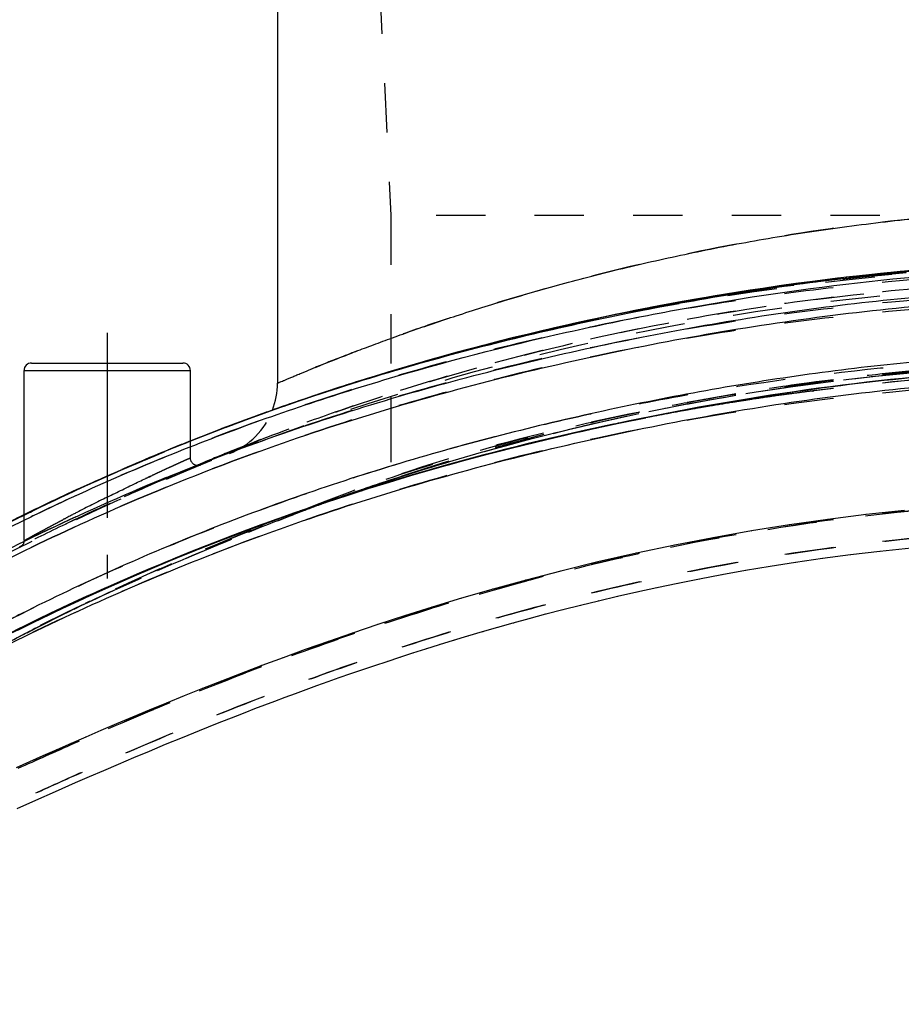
# Model space of a CAD drawing. Header units: millimetres. Extents: x 291 to 709, y 176 to 759.
# Tile 8 of 20: x 353 to 470, y 493 to 623. Entities that reach past the tile are written whole.
import ezdxf

# ---------------------------------------------------------------- set-up
doc = ezdxf.new("R2010")
doc.units = ezdxf.units.MM
doc.header["$LTSCALE"] = 65.185185
doc.linetypes.add('CENTER', pattern=[0.6, 0.375, -0.075, 0.075, -0.075])
doc.linetypes.add('HIDDEN', pattern=[0.2, 0.1, -0.1])
for name, color, linetype in [('DEFAULT_2', 8, 'HIDDEN'), ('KOERPER', 7, 'CONTINUOUS'), ('KONST.EL_MIT_GEO', 7, 'CONTINUOUS')]:
    doc.layers.add(name, color=color, linetype=linetype)

msp = doc.modelspace()

# ---------------------------------------------------------------- linework, layer by layer
at = {"layer": 'DEFAULT_2', "color": 8, "linetype": 'HIDDEN'}
msp.add_line((402.5, 572.8), (402.5, 561.78), dxfattribs=at)
msp.add_arc((500, 262.25), 315, 71.9695, 108.0305, dxfattribs=at)
at = {"layer": 'KOERPER', "color": 7, "linetype": 'Continuous'}
for p, q in [((387.5, 748.75), (387.5, 574.59)), ((354, 557.19), (354, 576.25)), ((376, 566.96), (376, 576.25))]:
    msp.add_line(p, q, dxfattribs=at)
at = {"layer": 'KOERPER', "color": 8, "linetype": 'HIDDEN'}
for p, q in [((401, 627.25), (402.5, 596.75)), ((402.5, 596.75), (402.5, 561.78)), ((597.5, 596.75), (402.5, 596.75)), ((376, 564.69), (376, 566.96)), ((354, 553.79), (354, 557.19))]:
    msp.add_line(p, q, dxfattribs=at)
at = {"layer": 'KOERPER', "color": 2, "linetype": 'CENTER'}
msp.add_line((365, 581.25), (365, 548.78), dxfattribs=at)
at = {"layer": 'KONST.EL_MIT_GEO', "color": 7, "linetype": 'Continuous'}
for p, q in [((460.45, 588.31), (458.23, 588.03)), ((462.69, 588.58), (460.45, 588.31)), ((464.93, 588.83), (462.69, 588.58)), ((467.2, 589.07), (464.93, 588.83)), ((469.47, 589.29), (467.2, 589.07)), ((451.66, 587.12), (449.49, 586.79)), ((453.84, 587.43), (451.66, 587.12)), ((456.03, 587.74), (453.84, 587.43)), ((458.23, 588.03), (456.03, 587.74)), ((443.09, 585.73), (440.98, 585.36)), ((445.21, 586.1), (443.09, 585.73)), ((447.35, 586.45), (445.21, 586.1)), ((449.49, 586.79), (447.35, 586.45)), ((436.81, 584.58), (434.75, 584.17)), ((438.89, 584.97), (436.81, 584.58)), ((440.98, 585.36), (438.89, 584.97)), ((430.66, 583.33), (428.64, 582.9)), ((432.7, 583.76), (430.66, 583.33)), ((434.75, 584.17), (432.7, 583.76)), ((424.64, 582.01), (422.66, 581.55)), ((426.63, 582.46), (424.64, 582.01)), ((428.64, 582.9), (426.63, 582.46)), ((418.76, 580.6), (416.83, 580.12)), ((420.7, 581.08), (418.76, 580.6)), ((422.66, 581.55), (420.7, 581.08)), ((413.01, 579.12), (411.13, 578.62)), ((414.91, 579.62), (413.01, 579.12)), ((416.83, 580.12), (414.91, 579.62)), ((409.26, 578.1), (407.41, 577.58)), ((411.13, 578.62), (409.26, 578.1)), ((355, 577.25), (375, 577.25)), ((403.75, 576.52), (401.95, 575.98)), ((405.57, 577.05), (403.75, 576.52)), ((407.41, 577.58), (405.57, 577.05)), ((354, 576.25), (376, 576.25)), ((400.16, 575.43), (398.38, 574.88)), ((401.95, 575.98), (400.16, 575.43)), ((395.54, 573.97), (394.04, 573.48)), ((396.62, 574.32), (395.54, 573.97)), ((398.38, 574.88), (396.62, 574.32)), ((392.34, 572.91), (391.45, 572.62)), ((391.45, 572.61), (391.5, 572.63)), ((394.04, 573.48), (392.34, 572.91)), ((386.23, 570.81), (386.03, 570.74)), ((386.84, 571.03), (386.23, 570.81)), ((423.85, 567.34), (421.58, 566.8)), ((426.96, 568.06), (426.73, 568.01)), ((427.56, 568.2), (426.96, 568.06)), ((419.34, 566.24), (417.11, 565.68)), ((421.58, 566.8), (419.34, 566.24)), ((414.9, 565.1), (412.71, 564.52)), ((417.11, 565.68), (414.9, 565.1)), ((410.54, 563.92), (408.38, 563.32)), ((412.71, 564.52), (410.54, 563.92)), ((405.54, 562.5), (403.43, 561.87)), ((401.34, 561.24), (399.27, 560.6)), ((403.43, 561.87), (401.34, 561.24)), ((359.68, 559.91), (358.38, 559.3)), ((397.22, 559.94), (395.19, 559.28)), ((399.27, 560.6), (397.22, 559.94)), ((397.41, 559.99), (397.39, 559.98)), ((357.09, 558.69), (355.83, 558.09)), ((358.38, 559.3), (357.09, 558.69)), ((393.18, 558.61), (391.19, 557.94)), ((395.19, 559.28), (393.18, 558.61)), ((354.59, 557.48), (353.37, 556.88)), ((353.71, 557.05), (353.66, 557.02)), ((355.83, 558.09), (354.59, 557.48)), ((389.22, 557.25), (387.27, 556.56)), ((391.19, 557.94), (389.22, 557.25)), ((385.34, 555.86), (383.43, 555.16)), ((387.27, 556.56), (385.34, 555.86)), ((381.54, 554.45), (379.68, 553.73)), ((383.43, 555.16), (381.54, 554.45)), ((377.83, 553.01), (376.01, 552.28)), ((379.68, 553.73), (377.83, 553.01)), ((376.01, 552.28), (374.2, 551.56)), ((467.14, 552.4), (471.3, 552.84)), ((372.42, 550.82), (370.67, 550.09)), ((374.2, 551.56), (372.42, 550.82)), ((368.93, 549.35), (367.22, 548.61)), ((370.67, 550.09), (368.93, 549.35)), ((365.53, 547.87), (363.87, 547.12)), ((367.22, 548.61), (365.53, 547.87)), ((363.87, 547.12), (362.22, 546.38)), ((360.6, 545.64), (359.01, 544.89)), ((362.22, 546.38), (360.6, 545.64)), ((357.43, 544.15), (355.88, 543.4)), ((359.01, 544.89), (357.43, 544.15)), ((354.35, 542.66), (352.84, 541.91)), ((355.88, 543.4), (354.35, 542.66)), ((377.2, 528.7), (379.56, 529.64)), ((374.93, 527.78), (377.2, 528.7)), ((372.72, 526.87), (374.93, 527.78)), ((368.51, 525.11), (370.58, 525.98)), ((370.58, 525.98), (372.72, 526.87)), ((366.5, 524.26), (368.51, 525.11)), ((362.65, 522.6), (364.55, 523.42)), ((364.55, 523.42), (366.5, 524.26)), ((358.14, 520.62), (360.81, 521.8)), ((360.81, 521.8), (362.65, 522.6)), ((355.57, 519.48), (358.14, 520.62)), ((353.09, 518.37), (355.57, 519.48))]:
    msp.add_line(p, q, dxfattribs=at)
at = {"layer": 'KONST.EL_MIT_GEO', "color": 8, "linetype": 'HIDDEN'}
for p, q in [((461.55, 588.27), (459.32, 588.01)), ((463.79, 588.51), (461.55, 588.27)), ((466.05, 588.75), (463.79, 588.51)), ((468.32, 588.96), (466.05, 588.75)), ((470.6, 589.17), (468.32, 588.96)), ((450.55, 586.84), (448.39, 586.52)), ((452.72, 587.15), (450.55, 586.84)), ((454.91, 587.45), (452.72, 587.15)), ((457.11, 587.74), (454.91, 587.45)), ((459.32, 588.01), (457.11, 587.74)), ((444.12, 585.84), (442.01, 585.48)), ((446.25, 586.18), (444.12, 585.84)), ((448.39, 586.52), (446.25, 586.18)), ((435.74, 584.34), (433.69, 583.94)), ((437.82, 584.73), (435.74, 584.34)), ((439.9, 585.11), (437.82, 584.73)), ((442.01, 585.48), (439.9, 585.11)), ((431.64, 583.53), (429.61, 583.1)), ((433.69, 583.94), (431.64, 583.53)), ((424.6, 582), (422.63, 581.55)), ((428.64, 582.9), (427.6, 582.67)), ((418.72, 580.61), (416.79, 580.13)), ((420.67, 581.08), (418.72, 580.61)), ((422.63, 581.55), (420.67, 581.08)), ((412.98, 579.14), (411.1, 578.63)), ((414.88, 579.63), (412.98, 579.14)), ((416.79, 580.13), (414.88, 579.63)), ((409.23, 578.11), (407.38, 577.59)), ((411.1, 578.63), (409.23, 578.11)), ((404.63, 576.8), (402.82, 576.26)), ((399.24, 575.16), (397.41, 574.58)), ((401.02, 575.71), (399.24, 575.16)), ((402.82, 576.26), (401.02, 575.71)), ((395.72, 574.04), (394.03, 573.49)), ((395.28, 573.89), (395.22, 573.87)), ((397.48, 574.6), (395.61, 574)), ((391.42, 572.61), (389.73, 572.02)), ((392.62, 573.01), (390.6, 572.32)), ((391.45, 572.62), (391.42, 572.61)), ((391.5, 572.64), (391.44, 572.62)), ((391.44, 572.61), (391.45, 572.62)), ((391.45, 572.61), (391.5, 572.63)), ((391.5, 572.63), (391.82, 572.74)), ((391.82, 572.74), (392.04, 572.81)), ((392.74, 573.06), (392.61, 573.01)), ((393.99, 573.47), (393.42, 573.28)), ((393.85, 573.42), (394.29, 573.57)), ((394.04, 573.48), (394.02, 573.47)), ((394.86, 573.75), (394.04, 573.48)), ((394.29, 573.57), (394.7, 573.7)), ((458.27, 573.56), (458.17, 573.55)), ((458.18, 573.55), (458.41, 573.58)), ((458.31, 573.57), (458.27, 573.56)), ((458.36, 573.58), (458.31, 573.57)), ((458.51, 573.6), (458.36, 573.58)), ((388.07, 571.44), (385.57, 570.55)), ((389.75, 572.03), (388.05, 571.44)), ((388.08, 571.45), (388.5, 571.59)), ((383.96, 569.96), (382.34, 569.36)), ((385.59, 570.56), (383.94, 569.95)), ((386.03, 570.74), (385.57, 570.58)), ((436.21, 570.01), (435.46, 569.87)), ((381.54, 569.06), (379.93, 568.45)), ((383.13, 569.65), (381.52, 569.05)), ((428.85, 568.49), (429.65, 568.66)), ((431.48, 569.06), (431.21, 569)), ((378.36, 567.84), (376.81, 567.23)), ((378.37, 567.85), (376.82, 567.25)), ((379.93, 568.45), (378.36, 567.84)), ((379.95, 568.46), (378.37, 567.85)), ((424.99, 567.63), (423.48, 567.28)), ((426.51, 567.97), (424.99, 567.63)), ((426.95, 568.07), (426.72, 568.02)), ((426.72, 568.02), (426.95, 568.07)), ((426.73, 568.01), (426.96, 568.06)), ((428.82, 568.49), (428.85, 568.49)), ((374.12, 566.16), (371.52, 565.1)), ((373.77, 566.03), (372.27, 565.42)), ((375.29, 566.64), (373.77, 566.03)), ((375.27, 566.62), (373.95, 566.09)), ((374.35, 566.29), (374.1, 566.19)), ((376.81, 567.23), (375.27, 566.62)), ((376.82, 567.25), (375.29, 566.64)), ((419, 566.19), (417.52, 565.82)), ((420.48, 566.56), (419, 566.19)), ((421.98, 566.92), (420.48, 566.56)), ((423.48, 567.28), (421.98, 566.92)), ((369.34, 564.19), (371.05, 564.91)), ((370.05, 564.48), (371.81, 565.22)), ((370.8, 564.8), (372.56, 565.53)), ((381.07, 565.47), (381.14, 565.5)), ((414.59, 565.06), (413.14, 564.67)), ((416.05, 565.44), (414.59, 565.06)), ((417.52, 565.82), (416.05, 565.44)), ((366.45, 562.94), (367.74, 563.5)), ((366.48, 562.97), (368.26, 563.73)), ((367.18, 563.26), (369, 564.04)), ((367.9, 563.58), (369.61, 564.3)), ((368.6, 563.87), (370.35, 564.61)), ((376.81, 563.72), (377.31, 563.93)), ((410.26, 563.88), (408.83, 563.48)), ((411.7, 564.28), (410.26, 563.88)), ((413.14, 564.67), (411.7, 564.28)), ((363.69, 561.73), (365.06, 562.34)), ((365.08, 562.35), (363.7, 561.74)), ((363.84, 561.79), (365.04, 562.32)), ((365.77, 562.65), (364.38, 562.04)), ((365.04, 562.32), (366.32, 562.89)), ((365.08, 562.35), (366.89, 563.14)), ((405.3, 562.46), (403.91, 562.04)), ((406.71, 562.87), (405.3, 562.46)), ((361.66, 560.81), (360.66, 560.36)), ((363.02, 561.44), (361.12, 560.57)), ((361.47, 560.72), (362.62, 561.24)), ((361.61, 560.79), (362.73, 561.3)), ((362.33, 561.12), (363.91, 561.83)), ((362.62, 561.24), (363.84, 561.79)), ((401.14, 561.2), (399.09, 560.55)), ((400.25, 560.91), (400.96, 561.13)), ((402.52, 561.62), (401.14, 561.2)), ((403.91, 562.04), (402.52, 561.62)), ((358.11, 559.15), (359.18, 559.65)), ((358.35, 559.26), (359.38, 559.75)), ((360.33, 560.2), (359.01, 559.59)), ((359.18, 559.65), (360.31, 560.18)), ((359.38, 559.75), (360.46, 560.25)), ((360.31, 560.18), (361.47, 560.72)), ((360.46, 560.25), (361.61, 560.79)), ((399.09, 560.55), (393.7, 558.79)), ((396.07, 559.58), (395.37, 559.35)), ((397.66, 560.17), (395.69, 559.48)), ((396.75, 559.85), (397.02, 559.94)), ((396.81, 559.8), (397.38, 559.99)), ((397.02, 559.94), (397.36, 560.06)), ((397.36, 560.06), (397.66, 560.17)), ((397.36, 560.06), (397.66, 560.16)), ((397.68, 560.1), (397.38, 560)), ((397.38, 559.99), (397.53, 560.04)), ((397.53, 560.04), (397.69, 560.09)), ((355.33, 557.81), (356.31, 558.29)), ((356.05, 558.16), (357.08, 558.65)), ((356.31, 558.29), (357.32, 558.77)), ((357.08, 558.65), (358.11, 559.15)), ((357.09, 558.69), (357.08, 558.68)), ((357.32, 558.77), (358.35, 559.26)), ((358.38, 559.3), (358.37, 559.29)), ((393.7, 558.79), (393.18, 558.61)), ((393.88, 558.83), (394.44, 559.02)), ((394.84, 559.16), (394.25, 558.95)), ((394.43, 559.04), (394.25, 558.98)), ((394.44, 559.02), (394.46, 559.03)), ((394.97, 559.21), (394.84, 559.16)), ((394.97, 559.21), (395.08, 559.25)), ((395.37, 559.35), (395.21, 559.29)), ((353.68, 556.99), (353.82, 557.06)), ((353.73, 557.01), (353.68, 556.99)), ((354, 557.15), (353.73, 557.01)), ((353.82, 557.06), (353.94, 557.12)), ((353.94, 557.12), (354.35, 557.32)), ((354.35, 557.32), (355.33, 557.81)), ((354.4, 557.35), (354.59, 557.44)), ((354.59, 557.48), (354.58, 557.47)), ((354.59, 557.44), (354.69, 557.49)), ((354.69, 557.49), (354.84, 557.56)), ((354.84, 557.56), (355.07, 557.67)), ((355.07, 557.67), (356.05, 558.16)), ((355.83, 558.09), (355.82, 558.08)), ((389.22, 557.25), (389.11, 557.21)), ((390.15, 557.58), (389.62, 557.39)), ((389.63, 557.37), (389.87, 557.46)), ((391.19, 557.94), (390.98, 557.87)), ((391.19, 557.94), (391.06, 557.89)), ((465.32, 557.22), (465.28, 557.22)), ((385.25, 555.82), (383.36, 555.12)), ((385.34, 555.86), (385.25, 555.82)), ((387.27, 556.56), (387.17, 556.52)), ((455.2, 555.87), (455.15, 555.86)), ((460.26, 556.59), (460.22, 556.58)), ((381.48, 554.41), (378.4, 553.22)), ((383.36, 555.12), (381.48, 554.41)), ((450.15, 555.06), (450.09, 555.05)), ((353.4, 552.98), (353.79, 553.18)), ((378.4, 553.22), (377.06, 552.7)), ((440.05, 553.19), (439.99, 553.18)), ((445.1, 554.17), (445.04, 554.16)), ((375.38, 552.02), (372.42, 550.81)), ((377.06, 552.7), (375.38, 552.02)), ((434.95, 552.12), (434.88, 552.11)), ((463.26, 551.94), (463.29, 551.94)), ((467.14, 552.4), (467.17, 552.4)), ((372.42, 550.81), (370.68, 550.08)), ((429.85, 550.96), (429.78, 550.94)), ((452.62, 550.4), (452.65, 550.41)), ((456, 550.93), (456.03, 550.94)), ((459.55, 551.45), (459.58, 551.45)), ((424.97, 549.76), (424.91, 549.75)), ((446.26, 549.3), (446.3, 549.31)), ((449.37, 549.86), (449.41, 549.86)), ((366.69, 548.37), (365.02, 547.63)), ((420.37, 548.57), (420.31, 548.55)), ((440.41, 548.17), (440.46, 548.18)), ((443.28, 548.74), (443.33, 548.75)), ((363.37, 546.89), (361.74, 546.15)), ((365.02, 547.63), (363.37, 546.89)), ((416, 547.36), (415.94, 547.35)), ((434.99, 547.01), (435.04, 547.02)), ((437.65, 547.59), (437.7, 547.6)), ((360.14, 545.41), (358.56, 544.67)), ((361.74, 546.15), (360.14, 545.41)), ((360.61, 544.74), (361.82, 545.32)), ((361.65, 545.25), (362.98, 545.87)), ((362.02, 545.42), (363.58, 546.15)), ((363.54, 546.14), (363.58, 546.15)), ((411.85, 546.16), (411.8, 546.15)), ((427.55, 545.26), (427.6, 545.27)), ((429.94, 545.84), (430, 545.85)), ((432.43, 546.43), (432.48, 546.44)), ((357.43, 544.15), (357, 543.93)), ((357.71, 543.31), (359.02, 543.96)), ((358.84, 543.87), (359.75, 544.32)), ((359.67, 544.29), (360.99, 544.93)), ((407.95, 544.99), (407.9, 544.97)), ((422.97, 544.09), (423.03, 544.1)), ((425.22, 544.67), (425.28, 544.69)), ((353.2, 541.97), (355.31, 543.02)), ((355.88, 543.4), (355.46, 543.19)), ((355.84, 542.35), (357.06, 542.98)), ((356.84, 542.87), (357.87, 543.39)), ((400.77, 542.69), (400.73, 542.68)), ((404.28, 543.83), (404.23, 543.82)), ((418.67, 542.92), (418.73, 542.94)), ((420.79, 543.5), (420.85, 543.52)), ((355.87, 542.37), (355.84, 542.35)), ((355.84, 542.36), (355.87, 542.37)), ((355.84, 542.35), (355.84, 542.36)), ((397.43, 541.57), (397.39, 541.56)), ((414.62, 541.77), (414.68, 541.79)), ((416.62, 542.34), (416.68, 542.36)), ((394.24, 540.47), (394.2, 540.45)), ((408.93, 540.06), (409, 540.08)), ((410.78, 540.62), (410.84, 540.64)), ((412.67, 541.19), (412.73, 541.21)), ((391.18, 539.38), (391.14, 539.37)), ((405.38, 538.94), (405.44, 538.96)), ((407.13, 539.5), (407.2, 539.52)), ((388.24, 538.31), (388.21, 538.3)), ((402, 537.83), (402.06, 537.85)), ((403.67, 538.38), (403.73, 538.4)), ((382.72, 536.24), (382.69, 536.23)), ((385.43, 537.27), (385.4, 537.26)), ((380.11, 535.23), (380.08, 535.22)), ((377.6, 534.24), (377.57, 534.23)), ((372.82, 532.31), (372.8, 532.3)), ((375.17, 533.27), (375.15, 533.26)), ((370.56, 531.38), (370.53, 531.37)), ((366.23, 529.57), (366.21, 529.56)), ((368.36, 530.47), (368.34, 530.46)), ((382, 530.6), (382.07, 530.63)), ((364.17, 528.69), (364.15, 528.68)), ((360.21, 526.98), (360.2, 526.97)), ((362.16, 527.83), (362.14, 527.82)), ((358.32, 526.15), (358.31, 526.15)), ((369.62, 525.58), (370.58, 525.98)), ((356.48, 525.34), (356.47, 525.34))]:
    msp.add_line(p, q, dxfattribs=at)
at = {"layer": 'KONST.EL_MIT_GEO', "color": 7, "linetype": 'Continuous'}
for points in [[(497.77, 590.75), (496.55, 590.74), (495.34, 590.73), (494.13, 590.7), (492.93, 590.68), (491.72, 590.65), (490.52, 590.62), (489.33, 590.58), (488.13, 590.54), (486.94, 590.49), (485.76, 590.44), (484.57, 590.38), (483.39, 590.32), (482.21, 590.26), (481.04, 590.19), (479.87, 590.12), (478.7, 590.04), (477.53, 589.96), (476.37, 589.88), (475.21, 589.79), (474.06, 589.7), (472.91, 589.6), (471.76, 589.5), (469.47, 589.29)], [(426.73, 568.01), (426.13, 567.87), (423.85, 567.34)], [(408.38, 563.32), (407.67, 563.12), (405.54, 562.5)], [(361.12, 560.57), (361, 560.52), (359.68, 559.91)], [(470.37, 557.77), (465.32, 557.22), (460.26, 556.59), (455.2, 555.87), (450.15, 555.06), (445.1, 554.17), (440.05, 553.19), (434.95, 552.12), (429.85, 550.96), (424.97, 549.76), (420.37, 548.57), (416, 547.36), (411.85, 546.16), (407.95, 544.99), (404.28, 543.83), (400.77, 542.69), (397.43, 541.57), (394.24, 540.47), (391.18, 539.38), (388.24, 538.31), (385.43, 537.27), (382.72, 536.24), (380.11, 535.23), (377.6, 534.24), (375.17, 533.27), (372.82, 532.31), (370.56, 531.38), (368.36, 530.47), (366.23, 529.57), (364.17, 528.69), (362.16, 527.83), (360.21, 526.98), (358.32, 526.15), (356.48, 525.34), (352.95, 523.77)], [(379.56, 529.64), (382, 530.6), (383.25, 531.09), (384.53, 531.58), (385.83, 532.08), (387.15, 532.58), (388.51, 533.08), (389.88, 533.59), (391.29, 534.11), (392.72, 534.62), (394.19, 535.15), (395.68, 535.68), (397.21, 536.21), (398.77, 536.75), (400.36, 537.29), (402, 537.83), (403.67, 538.38), (405.38, 538.94), (407.13, 539.5), (408.93, 540.06), (410.78, 540.62), (412.67, 541.19), (414.62, 541.77), (416.62, 542.34), (418.67, 542.92), (420.79, 543.5), (422.97, 544.09), (425.22, 544.67), (427.55, 545.26), (429.94, 545.84), (432.43, 546.43), (434.99, 547.01), (437.65, 547.59), (440.41, 548.17), (443.28, 548.74), (446.26, 549.3), (449.37, 549.86), (452.62, 550.4), (456, 550.93), (459.55, 551.45), (463.26, 551.94), (467.14, 552.4)]]:
    msp.add_lwpolyline(points, dxfattribs=at)
at = {"layer": 'KONST.EL_MIT_GEO', "color": 8, "linetype": 'HIDDEN'}
for points in [[(426.63, 582.46), (426.6, 582.45), (424.6, 582)], [(407.38, 577.59), (406.46, 577.33), (404.63, 576.8)], [(401.34, 561.24), (402.25, 561.52), (405.09, 562.38), (407.98, 563.23), (410.91, 564.05), (413.88, 564.86), (416.89, 565.65), (419.94, 566.42), (423.04, 567.17), (426.19, 567.9), (429.38, 568.61), (432.62, 569.29), (436.21, 570.01)], [(388.58, 557), (391.28, 557.95), (393.98, 558.86), (396.72, 559.76), (399.49, 560.65), (402.3, 561.52), (405.15, 562.37), (408.04, 563.21), (410.97, 564.04), (413.94, 564.84), (416.95, 565.63), (420.01, 566.41), (423.11, 567.16), (426.25, 567.9)], [(428.82, 568.49), (428.03, 568.32), (426.51, 567.97)], [(377.38, 563.77), (377.32, 563.75), (377.25, 563.73), (377.19, 563.71), (377.13, 563.7), (377.06, 563.7), (377, 563.7), (376.93, 563.7), (376.87, 563.7), (376.81, 563.71), (376.74, 563.73), (376.68, 563.75), (376.62, 563.77), (376.56, 563.8), (376.5, 563.83), (376.45, 563.86), (376.4, 563.9), (376.35, 563.94), (376.3, 563.98), (376.25, 564.03), (376.21, 564.08), (376.17, 564.13), (376.14, 564.19), (376.11, 564.24), (376.08, 564.3), (376.06, 564.36), (376.04, 564.42), (376.02, 564.49), (376.01, 564.55), (376, 564.61), (376, 564.68), (376, 564.7)], [(408.83, 563.48), (408.12, 563.28), (406.71, 562.87)], [(391.24, 557.93), (393.93, 558.85), (396.67, 559.76), (399.44, 560.65)], [(355.28, 543), (357.4, 544.03), (359.57, 545.06), (361.77, 546.08), (364.01, 547.11), (366.3, 548.13), (368.62, 549.14), (370.98, 550.15), (373.38, 551.16), (375.82, 552.16), (378.3, 553.14), (380.81, 554.12), (383.37, 555.09), (385.95, 556.05), (388.58, 557)], [(355.31, 543.02), (357.43, 544.05), (359.6, 545.08), (361.8, 546.1), (364.04, 547.13), (366.33, 548.15), (368.65, 549.17), (371.02, 550.18), (373.42, 551.18), (375.86, 552.18), (378.34, 553.17), (380.85, 554.15), (383.4, 555.12), (385.99, 556.07), (388.62, 557.02)], [(354, 553.79), (354, 553.72), (353.99, 553.66), (353.98, 553.6), (353.97, 553.54), (353.95, 553.48), (353.93, 553.42), (353.91, 553.37), (353.88, 553.31), (353.85, 553.26), (353.82, 553.21), (353.78, 553.16), (353.74, 553.11), (353.7, 553.07), (353.65, 553.03), (353.61, 552.99), (353.56, 552.95), (353.5, 552.92), (353.45, 552.89)], [(370.68, 550.08), (370.1, 549.84), (366.69, 548.37)]]:
    msp.add_lwpolyline(points, dxfattribs=at)
for centre, radius, start, end in [((500.24, 244.41), 345.84, 91.2876, 102.4507), ((500, 262.25), 325.5, 56.7853, 123.2147), ((497.54, 256.2), 333.74, 102.4332, 107.2568), ((500, 262.25), 315, 57.0709, 122.9291), ((499.97, 263.61), 313.87, 89.9939, 101.8679), ((500.36, 260.4), 316.88, 95.5033, 97.6864), ((500.24, 244.23), 332, 90.0413, 97.2627), ((500.09, 246.59), 329.64, 90.0157, 97.2461), ((495.45, 266.31), 323.48, 107.892, 112.2573), ((492.85, 272.03), 317.24, 107.9222, 108.1921), ((497.06, 262.54), 327.57, 107.9572, 108.2088), ((493.11, 271.21), 318.1, 107.7617, 107.9123), ((497.17, 262.2), 327.93, 107.5068, 107.9571), ((493.47, 270.1), 319.26, 107.299, 107.7615), ((500.03, 262.34), 314.92, 97.6747, 103.8813), ((491.49, 276.07), 312.98, 108.6426, 109.5342), ((496.63, 263.83), 326.2, 108.8103, 109.3581), ((492.25, 273.82), 315.35, 108.419, 108.6326), ((496.89, 263.05), 327.04, 108.5073, 108.7012), ((492.55, 272.92), 316.3, 108.1921, 108.3941), ((496.96, 262.84), 327.25, 108.3658, 108.5073), ((500.96, 238.21), 338.06, 97.2551, 101.0431), ((500.93, 238.33), 337.94, 98.117, 98.6321), ((500.86, 238.83), 337.44, 97.6231, 98.117), ((500.8, 239.26), 337, 97.2674, 97.6231), ((496.27, 264.85), 325.13, 109.436, 109.6701), ((501.11, 237.22), 339.07, 99.5881, 100.001), ((501.05, 237.56), 338.72, 99.0616, 99.5881), ((500.99, 237.93), 338.34, 98.6321, 99.0616), ((498.5, 258.72), 331.65, 109.6775, 111.6777), ((490.02, 280.17), 308.62, 109.7825, 111.6835), ((377.5, 574.59), 10, 291.4528, 339.1252), ((498.53, 273.52), 303.88, 101.9879, 108.4255), ((501.1, 237.45), 338.84, 101.0411, 102.1733), ((501.23, 236.57), 339.72, 100.5444, 101.034), ((501.17, 236.89), 339.4, 100.001, 100.5444), ((500.92, 238.02), 338.24, 102.0939, 102.3077), ((501.01, 237.62), 338.65, 101.8943, 102.0939), ((501.15, 236.96), 339.33, 101.4283, 101.8469), ((501.26, 236.39), 339.91, 101.1612, 101.4284), ((500.49, 260.64), 316.68, 103.8881, 108.0245), ((499.3, 245.13), 330.95, 102.6674, 106.9979), ((499.92, 242.37), 333.78, 102.668, 106.9617), ((500.81, 238.54), 337.71, 102.3077, 102.6322), ((500.74, 239.08), 337.16, 102.317, 102.642), ((488.19, 284.81), 303.63, 112.0698, 112.311), ((498.89, 257.72), 332.72, 111.6762, 112.025), ((488.84, 283.21), 305.36, 111.6869, 112.0188), ((506.13, 255.17), 334.55, 111.6003, 111.938), ((492.55, 273.07), 316.12, 112.2344, 114.6289), ((485.52, 291.26), 296.65, 112.3071, 114.2446), ((512.24, 240.09), 350.82, 111.9549, 112.6191), ((525.8, 208.08), 385.59, 112.73, 114.5855), ((477.82, 308.37), 277.88, 114.4074, 116.3485), ((481.48, 300.38), 286.67, 114.2573, 114.4128), ((500.2, 268.39), 309.27, 108.4178, 109.3625), ((498.74, 246.51), 329.48, 106.9746, 107.8609), ((500.51, 260.55), 316.77, 108.0239, 108.8153), ((498.23, 248.71), 327.21, 107.4231, 107.6711), ((498.24, 248.69), 327.23, 107.0026, 107.2938), ((498.17, 248.88), 327.03, 108.1916, 108.4899), ((502.34, 263.03), 315.03, 109.7265, 109.9257), ((501.05, 265.97), 311.83, 109.6226, 109.8669), ((501.83, 264.44), 313.54, 109.4636, 109.7266), ((500.3, 261.18), 316.11, 109.1221, 109.2535), ((498.67, 246.73), 329.25, 107.9171, 108.1559), ((498.2, 248.81), 327.11, 108.0568, 108.1916), ((500.8, 266.69), 311.07, 109.4216, 109.6226), ((500.4, 260.88), 316.42, 108.8154, 108.9464), ((498.22, 248.73), 327.19, 107.6711, 107.8949), ((524.89, 209.65), 383.78, 114.5606, 116.4773), ((504.25, 257.81), 320.6, 110.0659, 110.9387), ((498.07, 249.2), 326.69, 108.5974, 109.3398), ((498.51, 247.18), 328.76, 108.4894, 109.0527), ((501.82, 263.86), 314.08, 110.0248, 110.564), ((501.3, 265.28), 312.57, 109.8876, 110.0243), ((498.6, 246.92), 329.04, 108.3144, 108.457), ((464.41, 335.35), 247.76, 116.547, 119.3935), ((496.14, 254.2), 321.34, 109.3584, 117.8842), ((472.03, 320.25), 264.67, 116.3665, 116.4855), ((505.41, 254.32), 324.28, 110.5647, 110.9092), ((498.44, 247.39), 328.54, 109.0911, 109.2449), ((521.23, 207.77), 373.31, 114.987, 115.2329), ((476.23, 309.02), 262.57, 117.2919, 118.8232)]:
    msp.add_arc(centre, radius, start, end, dxfattribs=at)
at = {"layer": 'KONST.EL_MIT_GEO', "color": 7, "linetype": 'Continuous'}
for centre, radius, start, end in [((355, 576.25), 1, 90, 180), ((375, 576.25), 1, 0, 90), ((377.5, 574.59), 10, 339.1252, 360), ((475.12, 311.41), 274.01, 114.6562, 116.3007), ((496.11, 252.76), 322.71, 107.8152, 109.2684), ((495.94, 253.94), 321.51, 107.8498, 109.3085), ((462.17, 339.8), 242.78, 116.5308, 120.581)]:
    msp.add_arc(centre, radius, start, end, dxfattribs=at)
at = {"layer": 'KONST.EL_MIT_GEO', "color": 8, "linetype": 'HIDDEN'}
for points, knots in [([(500, 597.75), (492.61, 597.75), (478.11, 597.18), (457.16, 594.74), (438.01, 591.09), (423.53, 587.35), (413.33, 584.24), (406.83, 582.07), (401.19, 580.05), (396.49, 578.26), (392.76, 576.78), (390.29, 575.76), (388.83, 575.15), (388.14, 574.86), (387.73, 574.68), (387.55, 574.61), (387.5, 574.59)], [0, 0, 0, 0, 0.191741, 0.376126, 0.546555, 0.697334, 0.763723, 0.82324, 0.875219, 0.918989, 0.953891, 0.979326, 0.988334, 0.994803, 0.998699, 1, 1, 1, 1]), ([(500, 589.45), (489.4, 589.45), (473.48, 588.7), (452.41, 586.24), (436.71, 583.68), (421.14, 580.4), (405.75, 576.4), (390.59, 571.68), (375.75, 566.23), (363.7, 561.11), (354.32, 556.66), (347.48, 553.19), (340.86, 549.56), (334.51, 545.82), (328.46, 542.07), (322.77, 538.43), (317.49, 535.01), (313.41, 532.31), (310.44, 530.31), (308.47, 528.96), (306.72, 527.73), (305.22, 526.66), (303.98, 525.78), (303.01, 525.08), (302.28, 524.56), (301.75, 524.19), (301.42, 523.97), (301.24, 523.85), (301.14, 523.78), (301.08, 523.74), (301.03, 523.71), (301.01, 523.7), (300.99, 523.68), (300.99, 523.69)], [0, 0, 0, 0, 0.149101, 0.223672, 0.298243, 0.37281, 0.447347, 0.521782, 0.595952, 0.669538, 0.705941, 0.741938, 0.777373, 0.812029, 0.84557, 0.877475, 0.907108, 0.933998, 0.94623, 0.957494, 0.9676, 0.976297, 0.983422, 0.98898, 0.993115, 0.996045, 0.998003, 0.998685, 0.999203, 0.999575, 0.999822, 0.999959, 1, 1, 1, 1]), ([(398.53, 574.94), (406.54, 577.46), (422.92, 581.95), (448.09, 586.8), (473.88, 589.77), (491.27, 590.44), (500, 590.44)], [0, 0, 0, 0, 0.244676, 0.493881, 0.745788, 1, 1, 1, 1]), ([(500, 588.28), (494.2, 588.28), (482.65, 587.97), (465.43, 586.6), (448.43, 584.33), (431.72, 581.19), (415.42, 577.2), (402.19, 573.21), (391.89, 569.64), (381.97, 565.91), (372.38, 561.89), (363.17, 557.72), (356.7, 554.64), (350.63, 551.61), (345.03, 548.66), (339.97, 545.89), (335.52, 543.37), (331.74, 541.16), (329.05, 539.54), (327.31, 538.45), (326.32, 537.84), (325.55, 537.37), (324.96, 537.03), (324.49, 536.8), (324.08, 536.6), (323.7, 536.38), (323.32, 536.12), (322.96, 535.84), (322.62, 535.55), (322.32, 535.29), (322.07, 535.06), (321.88, 534.89), (321.73, 534.77), (321.66, 534.72), (321.6, 534.7), (321.6, 534.71)], [0, 0, 0, 0, 0.092021, 0.183446, 0.274208, 0.364226, 0.453194, 0.540569, 0.583625, 0.62619, 0.708974, 0.748613, 0.786662, 0.822751, 0.856422, 0.887123, 0.914356, 0.937662, 0.956606, 0.964151, 0.970301, 0.975052, 0.978499, 0.981086, 0.983402, 0.985715, 0.988126, 0.990595, 0.992992, 0.995161, 0.996966, 0.998336, 0.999271, 0.999801, 1, 1, 1, 1]), ([(382.98, 566.23), (387.13, 567.87), (395.57, 571.01), (413, 576.63), (435.65, 582.29), (463.69, 586.68), (482.73, 587.97), (492.31, 588.2)], [0, 0, 0, 0, 0.119499, 0.241151, 0.489954, 0.743392, 1, 1, 1, 1]), ([(500, 585.56), (488.71, 585.56), (471.77, 584.7), (449.4, 581.89), (432.78, 578.98), (416.37, 575.27), (400.19, 570.76), (384.33, 565.45), (368.94, 559.39), (356.57, 553.75), (347.1, 548.94), (340.34, 545.26), (333.88, 541.53), (327.76, 537.85), (322.02, 534.34), (316.71, 531.11), (311.96, 528.19), (307.83, 525.6), (304.85, 523.64), (302.86, 522.31), (301.69, 521.52), (300.71, 520.87), (299.93, 520.36), (299.31, 519.98), (298.9, 519.73), (298.64, 519.58), (298.49, 519.5), (298.37, 519.43), (298.28, 519.38), (298.21, 519.35), (298.16, 519.32), (298.14, 519.32), (298.12, 519.31), (298.12, 519.31)], [0, 0, 0, 0, 0.156814, 0.235098, 0.313191, 0.391085, 0.468823, 0.546363, 0.623317, 0.698536, 0.735128, 0.77085, 0.805489, 0.838707, 0.87008, 0.89898, 0.924953, 0.947682, 0.96664, 0.974411, 0.980981, 0.986371, 0.990662, 0.993966, 0.996412, 0.997354, 0.99813, 0.998752, 0.999234, 0.999588, 0.999827, 0.99996, 1, 1, 1, 1]), ([(500, 586.76), (488.65, 586.76), (471.63, 585.89), (449.15, 583.07), (432.46, 580.14), (415.97, 576.41), (399.73, 571.87), (383.83, 566.53), (368.4, 560.43), (356.03, 554.76), (346.58, 549.93), (337.76, 545.1), (329.48, 540.13), (321.71, 535.33), (316.51, 532.11), (311.86, 529.21), (307.86, 526.65), (304.6, 524.48), (302.38, 522.96), (301, 522.03), (300.25, 521.53), (299.66, 521.16), (299.22, 520.89), (298.9, 520.7), (298.71, 520.59), (298.58, 520.53), (298.56, 520.51), (298.54, 520.5), (298.54, 520.51)], [0, 0, 0, 0, 0.157864, 0.236637, 0.315206, 0.39356, 0.471731, 0.549673, 0.626943, 0.70234, 0.738954, 0.774638, 0.842175, 0.873255, 0.901779, 0.927288, 0.949481, 0.967867, 0.981728, 0.986937, 0.991077, 0.994262, 0.996616, 0.998262, 0.99931, 0.999859, 0.999975, 1, 1, 1, 1]), ([(304.39, 515.75), (305.44, 516.42), (307.75, 517.89), (311.53, 520.17), (315.84, 522.71), (320.57, 525.45), (325.6, 528.4), (330.86, 531.51), (336.32, 534.71), (341.95, 537.93), (347.75, 541.09), (355.7, 545.2), (365.92, 550.06), (378.53, 555.36), (391.43, 560.15), (404.56, 564.38), (417.88, 568.05), (431.35, 571.16), (449.47, 574.57), (472.35, 577.45), (490.79, 578.23), (500, 578.23)], [0, 0, 0, 0, 0.01791, 0.039357, 0.063571, 0.089935, 0.118008, 0.147447, 0.177903, 0.209094, 0.240813, 0.272919, 0.337937, 0.403625, 0.469664, 0.535873, 0.602157, 0.668468, 0.734786, 0.867393, 1, 1, 1, 1]), ([(389.66, 557.29), (393.99, 559.09), (402.81, 562.38), (416.33, 566.43), (427.75, 569.21), (436.95, 571.15), (446.19, 572.92), (457.8, 574.77), (476.49, 576.94), (490.6, 577.61), (500, 577.61)], [0, 0, 0, 0, 0.124938, 0.249947, 0.374962, 0.437474, 0.499987, 0.625008, 0.750027, 1, 1, 1, 1]), ([(500, 577.25), (491.07, 577.25), (473.23, 576.48), (446.73, 573.09), (420.79, 567.51), (403.95, 562.37), (395.69, 559.48)], [0, 0, 0, 0, 0.252005, 0.503466, 0.753172, 1, 1, 1, 1]), ([(500, 577.25), (491.1, 577.25), (473.38, 576.55), (451.45, 573.87), (434.27, 570.62), (417.58, 566.66), (405.34, 562.89), (397.36, 560.06)], [0, 0, 0, 0, 0.255394, 0.508016, 0.633103, 0.757064, 1, 1, 1, 1]), ([(500, 574.92), (488.91, 574.92), (472.25, 574.05), (450.23, 571.24), (433.84, 568.32), (417.62, 564.59), (401.61, 560.07), (385.88, 554.77), (370.5, 548.73), (358.04, 543.1), (348.35, 538.3), (341.3, 534.59), (334.46, 530.84), (327.84, 527.15), (321.49, 523.64), (315.48, 520.42), (310.01, 517.45), (305.3, 514.76), (302, 512.66), (299.85, 511.22), (298.61, 510.39), (297.61, 509.71), (296.81, 509.18), (296.2, 508.79), (295.74, 508.51), (295.45, 508.35), (295.28, 508.26), (295.19, 508.22), (295.12, 508.19), (295.07, 508.17), (295.05, 508.16), (295.04, 508.17), (295.04, 508.17)], [0, 0, 0, 0, 0.152168, 0.228277, 0.304386, 0.380488, 0.456551, 0.532491, 0.60812, 0.68303, 0.720004, 0.756481, 0.792256, 0.827026, 0.860383, 0.891811, 0.920593, 0.945755, 0.966142, 0.974321, 0.981144, 0.986666, 0.990991, 0.99426, 0.996633, 0.998272, 0.998857, 0.999306, 0.999631, 0.999845, 0.999961, 1, 1, 1, 1]), ([(435.42, 570.77), (427.62, 569.26), (412.14, 565.6), (397.1, 560.39), (389.77, 557.33)], [0, 0, 0, 0, 0.500124, 1, 1, 1, 1]), ([(319.19, 536.6), (319.42, 536.76), (319.9, 537.08), (320.56, 537.44), (321.13, 537.76), (321.65, 538.07), (322.27, 538.46), (323.37, 539.18), (325.08, 540.31), (327.55, 541.91), (330.53, 543.81), (333.96, 545.97), (337.82, 548.35), (342.07, 550.87), (346.71, 553.46), (351.68, 556.06), (356.95, 558.65), (364.42, 562.11), (370.19, 564.57), (374.12, 566.16)], [0, 0, 0, 0, 0.013562, 0.027825, 0.035769, 0.045093, 0.056752, 0.071054, 0.107906, 0.155374, 0.212249, 0.277453, 0.350206, 0.429609, 0.51483, 0.604913, 0.699093, 0.796701, 1, 1, 1, 1]), ([(376, 564.7), (376, 564.69), (375.99, 564.69), (375.99, 564.69), (375.96, 564.68), (375.93, 564.66), (375.86, 564.63), (375.76, 564.59), (375.63, 564.53), (375.47, 564.46), (375.28, 564.38), (374.99, 564.24), (374.55, 564.05), (373.96, 563.78), (373.29, 563.48), (372.55, 563.14), (371.74, 562.76), (370.55, 562.21), (368.98, 561.47), (367.01, 560.52), (365.68, 559.87), (365, 559.53)], [0, 0, 0, 0, 0.000331, 0.001324, 0.002978, 0.005292, 0.011884, 0.021071, 0.03281, 0.047051, 0.063731, 0.082778, 0.127655, 0.180975, 0.241953, 0.309762, 0.383554, 0.462487, 0.632507, 0.813583, 1, 1, 1, 1]), ([(365, 559.53), (366.33, 560.19), (368.85, 561.42), (371.85, 562.82), (373.88, 563.75), (374.95, 564.23), (375.62, 564.52), (375.92, 564.66), (376, 564.7)], [0, 0, 0, 0, 0.367492, 0.690236, 0.819023, 0.917221, 0.978929, 1, 1, 1, 1]), ([(365, 559.53), (363.65, 558.87), (361.69, 557.87), (359.17, 556.57), (357.53, 555.7), (356.13, 554.95), (355.06, 554.37), (354.39, 554), (354.08, 553.83), (354, 553.79)], [0, 0, 0, 0, 0.363463, 0.532109, 0.684508, 0.814264, 0.914412, 0.978093, 1, 1, 1, 1]), ([(354, 553.79), (354, 553.79), (354.01, 553.79), (354.02, 553.8), (354.04, 553.81), (354.06, 553.82), (354.1, 553.84), (354.16, 553.87), (354.25, 553.92), (354.38, 553.99), (354.54, 554.08), (354.73, 554.18), (355.03, 554.35), (355.46, 554.59), (356.05, 554.9), (356.72, 555.26), (357.46, 555.66), (358.27, 556.09), (359.45, 556.71), (361.01, 557.52), (362.97, 558.52), (364.32, 559.19), (365, 559.53)], [0, 0, 0, 0, 0.000345, 0.001379, 0.003102, 0.00551, 0.0086, 0.012366, 0.021906, 0.034073, 0.048799, 0.066, 0.085587, 0.131515, 0.185734, 0.247355, 0.31549, 0.389275, 0.467889, 0.636535, 0.815676, 1, 1, 1, 1]), ([(355.87, 542.37), (362.21, 545.64), (375.42, 551.85), (389.03, 557.15), (396.06, 559.61)], [0, 0, 0, 0, 0.488967, 1, 1, 1, 1]), ([(500, 559.12), (489.79, 559.12), (469.25, 558.03), (443.82, 554.09), (423.67, 549.42), (408.67, 545.19), (393.76, 540.26), (378.93, 534.71), (366.67, 529.63), (356.89, 525.35), (349.58, 522.07), (342.28, 518.73), (335.04, 515.37), (329.05, 512.6), (324.33, 510.45), (319.8, 508.42), (315.4, 506.44), (311.19, 504.48), (308.25, 503.07), (305.53, 501.71), (303.09, 500.43), (300.99, 499.3), (299.24, 498.38), (297.82, 497.67), (296.51, 497.08), (295.51, 496.71), (294.75, 496.55), (294.43, 496.5), (294.22, 496.48), (294.12, 496.48), (294.08, 496.48)], [0, 0, 0, 0, 0.140945, 0.283299, 0.354621, 0.426312, 0.498377, 0.571273, 0.644775, 0.681601, 0.718475, 0.755458, 0.792348, 0.828712, 0.846517, 0.863917, 0.897253, 0.913039, 0.928085, 0.942219, 0.95505, 0.966061, 0.975152, 0.982375, 0.987908, 0.994984, 0.997091, 0.998548, 0.999487, 1, 1, 1, 1]), ([(294.08, 496.48), (294.12, 496.48), (294.22, 496.48), (294.43, 496.5), (294.75, 496.55), (295.51, 496.71), (296.51, 497.08), (297.82, 497.67), (299.24, 498.38), (300.99, 499.3), (303.09, 500.43), (305.53, 501.71), (308.25, 503.07), (311.19, 504.48), (315.4, 506.44), (319.8, 508.42), (324.33, 510.45), (329.05, 512.6), (335.04, 515.37), (342.28, 518.73), (349.58, 522.07), (356.89, 525.35), (366.67, 529.63), (378.93, 534.71), (393.76, 540.26), (408.67, 545.19), (423.67, 549.42), (443.82, 554.09), (469.25, 558.03), (489.79, 559.12), (500, 559.12)], [0, 0, 0, 0, 0.000514, 0.001452, 0.00291, 0.005016, 0.012092, 0.017627, 0.024851, 0.033942, 0.044953, 0.057785, 0.071918, 0.086965, 0.10275, 0.136087, 0.153487, 0.171293, 0.207656, 0.244546, 0.281529, 0.318403, 0.355229, 0.428731, 0.501626, 0.573691, 0.645382, 0.716704, 0.859056, 1, 1, 1, 1]), ([(389.62, 557.39), (381.96, 554.7), (370.66, 550.26), (356.05, 543.54), (348.94, 539.94), (345.44, 538.09)], [0, 0, 0, 0, 0.504511, 0.754063, 1, 1, 1, 1]), ([(389.68, 557.24), (385.14, 555.5), (376.38, 551.93), (367.73, 548.08), (363.54, 546.14)], [0, 0, 0, 0, 0.512562, 1, 1, 1, 1]), ([(363.58, 546.15), (367.75, 548.1), (376.39, 551.94), (385.15, 555.51), (389.68, 557.24)], [0, 0, 0, 0, 0.487539, 1, 1, 1, 1]), ([(500, 555.5), (489.71, 555.5), (469.02, 554.38), (443.41, 550.31), (423.14, 545.5), (408.08, 541.15), (393.13, 536.08), (378.27, 530.35), (365.99, 525.12), (356.19, 520.72), (348.83, 517.34), (341.48, 513.9), (334.18, 510.45), (326.99, 507.1), (320.04, 503.94), (313.53, 500.92), (308.54, 498.45), (305.04, 496.58), (302.88, 495.41), (301.09, 494.45), (299.65, 493.73), (298.52, 493.22), (297.65, 492.88), (297, 492.69), (296.53, 492.58), (296.24, 492.54), (296.06, 492.52), (295.97, 492.51), (295.91, 492.51), (295.87, 492.51), (295.85, 492.51), (295.83, 492.51), (295.83, 492.52)], [0, 0, 0, 0, 0.143009, 0.287446, 0.35977, 0.43239, 0.505332, 0.579169, 0.653603, 0.690937, 0.728433, 0.766142, 0.803725, 0.840719, 0.876335, 0.909891, 0.940373, 0.953725, 0.965126, 0.974495, 0.98191, 0.987574, 0.991772, 0.994812, 0.996966, 0.998447, 0.998976, 0.999381, 0.999674, 0.999868, 0.999971, 1, 1, 1, 1]), ([(296.88, 492.66), (297.31, 492.77), (298.07, 493.03), (299.21, 493.52), (300.43, 494.11), (301.93, 494.9), (303.74, 495.88), (305.87, 497.03), (309.21, 498.79), (313.89, 501.09), (319.92, 503.88), (326.33, 506.8), (332.96, 509.87), (339.69, 513.05), (346.48, 516.24), (353.27, 519.39), (362.32, 523.49), (373.65, 528.43), (387.35, 533.91), (401.12, 538.86), (414.97, 543.22), (428.94, 546.96), (447.72, 551.07), (471.4, 554.54), (490.5, 555.49), (500, 555.49)], [0, 0, 0, 0, 0.0063, 0.011111, 0.017346, 0.025195, 0.034772, 0.046079, 0.058964, 0.087614, 0.118817, 0.151793, 0.186017, 0.220828, 0.255843, 0.290728, 0.325428, 0.394602, 0.463392, 0.531399, 0.598929, 0.666217, 0.733296, 0.867334, 1, 1, 1, 1]), ([(361.98, 545.4), (359.08, 544.03), (353.58, 541.35), (348.2, 538.43), (345.68, 536.99)], [0, 0, 0, 0, 0.524674, 1, 1, 1, 1]), ([(355.84, 542.35), (353.61, 541.21), (349.29, 538.9), (341.21, 534.28), (335.43, 530.69), (331.73, 528.31)], [0, 0, 0, 0, 0.269044, 0.527061, 1, 1, 1, 1])]:
    msp.add_open_spline(points, degree=3, knots=knots, dxfattribs=at)
at = {"layer": 'KONST.EL_MIT_GEO', "color": 7, "linetype": 'Continuous'}
for points, knots in [([(387.5, 574.59), (387.5, 574.58), (387.52, 574.6), (387.53, 574.6), (387.58, 574.62), (387.63, 574.64), (387.7, 574.67), (387.83, 574.73), (388.03, 574.81), (388.32, 574.93), (388.66, 575.08), (389.07, 575.25), (389.55, 575.45), (390.08, 575.68), (390.92, 576.02), (392.11, 576.51), (393.72, 577.16), (395.57, 577.89), (397.64, 578.7), (399.93, 579.57), (402.44, 580.49), (406.19, 581.84), (411.37, 583.6), (418.16, 585.73), (425.66, 587.88), (433.82, 589.97), (442.58, 591.92), (451.87, 593.69), (461.62, 595.2), (475.27, 596.82), (485.7, 597.48), (492.73, 597.66)], [0, 0, 0, 0, 0.00008, 0.00032, 0.000719, 0.001278, 0.001996, 0.002873, 0.005103, 0.007966, 0.011458, 0.015574, 0.02031, 0.02566, 0.031618, 0.045328, 0.06138, 0.079707, 0.100237, 0.122895, 0.147601, 0.174277, 0.233221, 0.299096, 0.371286, 0.449184, 0.532178, 0.619639, 0.710902, 0.805248, 1, 1, 1, 1]), ([(391.5, 572.63), (400.22, 575.56), (413.5, 579.37), (431.45, 583.44), (445.02, 586.02), (458.68, 588.09), (476.98, 590.11), (490.8, 590.76), (500, 590.76)], [0, 0, 0, 0, 0.249764, 0.374805, 0.499859, 0.624911, 0.749961, 1, 1, 1, 1]), ([(500, 590.76), (491.04, 590.76), (473.19, 589.99), (446.76, 586.69), (421.01, 581.48), (404.26, 576.79), (396.08, 574.14)], [0, 0, 0, 0, 0.254552, 0.506591, 0.755714, 1, 1, 1, 1]), ([(316.74, 534.51), (318.1, 535.4), (320.91, 537.22), (326.84, 541.04), (333.07, 544.96), (339.61, 548.83), (346.51, 552.69), (355.46, 557.29), (366.57, 562.38), (377.99, 567.06), (389.66, 571.3), (405.5, 576.35), (421.62, 580.53), (437.93, 583.91), (454.33, 586.76), (475.02, 589.25), (491.67, 589.96), (500, 589.96)], [0, 0, 0, 0, 0.025053, 0.051767, 0.108903, 0.138718, 0.169096, 0.231046, 0.29405, 0.357669, 0.421635, 0.485786, 0.61429, 0.678583, 0.742877, 0.871441, 1, 1, 1, 1]), ([(381.11, 565.37), (385.81, 567.13), (395.31, 570.43), (409.79, 574.72), (424.48, 578.38), (439.33, 581.49), (454.33, 584), (474.53, 586.48), (489.81, 587.29), (500, 587.29)], [0, 0, 0, 0, 0.123921, 0.248209, 0.372771, 0.497625, 0.622831, 0.748368, 1, 1, 1, 1]), ([(298.12, 519.31), (298.12, 519.31), (298.14, 519.32), (298.16, 519.32), (298.21, 519.35), (298.28, 519.38), (298.37, 519.43), (298.49, 519.5), (298.64, 519.58), (298.9, 519.73), (299.31, 519.98), (299.93, 520.36), (300.71, 520.87), (301.69, 521.52), (302.86, 522.31), (304.85, 523.64), (307.83, 525.6), (311.96, 528.19), (316.71, 531.11), (322.02, 534.34), (327.76, 537.85), (333.88, 541.53), (340.34, 545.26), (347.1, 548.94), (356.57, 553.75), (368.94, 559.4), (384.33, 565.46), (400.2, 570.74), (416.38, 575.23), (432.78, 578.99), (449.38, 582.05), (466.14, 584.33), (483.03, 585.76), (494.34, 586.09), (500, 586.09)], [0, 0, 0, 0, 0.00004, 0.000173, 0.000412, 0.000766, 0.001248, 0.00187, 0.002645, 0.003587, 0.006032, 0.009335, 0.013624, 0.019012, 0.02558, 0.033349, 0.0523, 0.075023, 0.100986, 0.129877, 0.161238, 0.194444, 0.229072, 0.264783, 0.301364, 0.37656, 0.453487, 0.530999, 0.608705, 0.686571, 0.764654, 0.842965, 0.921441, 1, 1, 1, 1]), ([(500, 578.76), (490.78, 578.76), (476.95, 578.08), (458.63, 575.97), (444.97, 573.83), (431.4, 571.17), (417.93, 568.02), (404.6, 564.36), (391.46, 560.16), (378.55, 555.38), (365.94, 550.07), (355.72, 545.22), (347.76, 541.1), (341.97, 537.93), (336.33, 534.72), (330.87, 531.51), (325.61, 528.4), (320.57, 525.46), (315.85, 522.71), (311.53, 520.18), (307.75, 517.89), (305.44, 516.42), (304.39, 515.75)], [0, 0, 0, 0, 0.132593, 0.198907, 0.265222, 0.331539, 0.397848, 0.46413, 0.530335, 0.59637, 0.662057, 0.727075, 0.759182, 0.790902, 0.822093, 0.85255, 0.881988, 0.910062, 0.936426, 0.960642, 0.98209, 1, 1, 1, 1]), ([(426.73, 568.01), (432.73, 569.38), (444.82, 571.84), (469.18, 575.53), (487.68, 576.76), (500, 576.76)], [0, 0, 0, 0, 0.250065, 0.500127, 1, 1, 1, 1]), ([(495.13, 576.72), (489.45, 576.62), (466.74, 575.54), (444.18, 571.96), (427.56, 568.2)], [0, 0, 0, 0, 0.250149, 1, 1, 1, 1]), ([(295.04, 508.17), (295.04, 508.17), (295.05, 508.16), (295.07, 508.17), (295.12, 508.19), (295.19, 508.22), (295.28, 508.26), (295.45, 508.35), (295.74, 508.51), (296.2, 508.79), (296.81, 509.18), (297.61, 509.71), (298.62, 510.39), (299.86, 511.23), (302, 512.66), (305.31, 514.76), (310.02, 517.45), (315.49, 520.42), (321.5, 523.65), (327.86, 527.16), (334.47, 530.85), (341.32, 534.6), (348.37, 538.31), (358.06, 543.12), (370.53, 548.75), (385.9, 554.79), (401.65, 560.06), (417.67, 564.56), (433.89, 568.33), (450.26, 571.39), (472.25, 574.44), (488.91, 575.44), (500, 575.44)], [0, 0, 0, 0, 0.000039, 0.000155, 0.000369, 0.000694, 0.001143, 0.001728, 0.003368, 0.005741, 0.009011, 0.013338, 0.018862, 0.025687, 0.033869, 0.054262, 0.079429, 0.108216, 0.139647, 0.173005, 0.207776, 0.243552, 0.280031, 0.317006, 0.391916, 0.467542, 0.543478, 0.619538, 0.695638, 0.771746, 0.847852, 1, 1, 1, 1]), ([(353.73, 557.02), (359.78, 560.04), (372.19, 565.67), (384.95, 570.44), (391.45, 572.61)], [0, 0, 0, 0, 0.497019, 1, 1, 1, 1]), ([(397.38, 559.99), (399.79, 560.77), (409.48, 563.76), (419.31, 566.32), (426.73, 568.01)], [0, 0, 0, 0, 0.249856, 1, 1, 1, 1]), ([(426.73, 568.01), (424.26, 567.44), (414.4, 565.08), (404.65, 562.32), (397.41, 559.99)], [0, 0, 0, 0, 0.250144, 1, 1, 1, 1]), ([(298.54, 520.51), (298.54, 520.5), (298.56, 520.51), (298.58, 520.52), (298.64, 520.55), (298.76, 520.62), (299, 520.76), (299.39, 520.99), (299.95, 521.35), (300.7, 521.83), (301.67, 522.48), (303.44, 523.68), (306.24, 525.59), (310.31, 528.22), (315.21, 531.3), (320.81, 534.77), (326.99, 538.6), (333.66, 542.65), (340.76, 546.77), (350.88, 552.24), (364.28, 558.68), (375.4, 563.23), (381.11, 565.37)], [0, 0, 0, 0, 0.000073, 0.000404, 0.001027, 0.001975, 0.004989, 0.009762, 0.016645, 0.026028, 0.03827, 0.053651, 0.094093, 0.146214, 0.207973, 0.278368, 0.356146, 0.439444, 0.526911, 0.617509, 0.805667, 1, 1, 1, 1]), ([(302.77, 513.83), (303.76, 514.5), (305.98, 515.94), (309.69, 518.15), (313.98, 520.58), (318.73, 523.2), (323.8, 526.01), (329.09, 529.01), (334.56, 532.12), (340.19, 535.27), (345.98, 538.4), (353.92, 542.49), (364.13, 547.34), (376.71, 552.67), (385.29, 555.88), (389.62, 557.39)], [0, 0, 0, 0, 0.036805, 0.081631, 0.132839, 0.188925, 0.248733, 0.3114, 0.376247, 0.442723, 0.510403, 0.578982, 0.718005, 0.858593, 1, 1, 1, 1]), ([(389.63, 557.37), (385.31, 555.86), (376.76, 552.65), (364.22, 547.33), (354.05, 542.48), (346.12, 538.39), (340.35, 535.27), (334.72, 532.12), (329.26, 529.01), (323.99, 526.01), (318.95, 523.19), (314.23, 520.56), (309.91, 518.13), (306.13, 515.91), (303.82, 514.48), (302.77, 513.83)], [0, 0, 0, 0, 0.140991, 0.281187, 0.419878, 0.488331, 0.55592, 0.622319, 0.68707, 0.74957, 0.809129, 0.865035, 0.916354, 0.961829, 1, 1, 1, 1]), ([(353.66, 557.02), (350.99, 555.7), (345.92, 553.08), (340.98, 550.22), (338.65, 548.83)], [0, 0, 0, 0, 0.523145, 1, 1, 1, 1])]:
    msp.add_open_spline(points, degree=3, knots=knots, dxfattribs=at)

doc.saveas('drawing.dxf')
